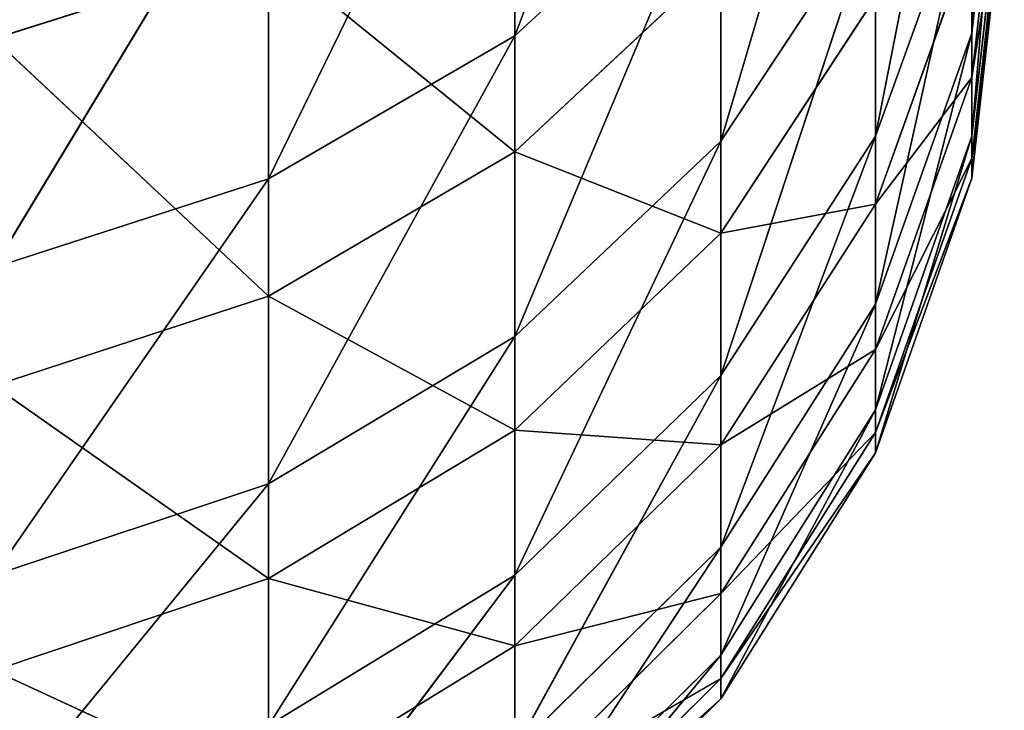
# Model space of a CAD drawing. Extents: x 659 to 1111, y 0 to 289.
# Tile 161 of 208: x 1110.651 to 1111.408, y 7.002 to 7.534. Entities that reach past the tile are written whole.
import ezdxf

# ---------------------------------------------------------------- set-up
doc = ezdxf.new("R2010")
doc.units = 0
doc.header["$LTSCALE"] = 25.4
doc.layers.get('0').update_dxf_attribs({"color": 13, "linetype": 'CONTINUOUS'})

# ---------------------------------------------------------------- blocks, each defined once
blk = doc.blocks.new('GIOTTO-LED-S-8168_STL')
at = {"color": 44}
for p, q in [((453.67709, 17.66381, 281.40689), (453.88846, 18.24886, 281.05655)), ((453.67709, 17.66381, 281.40689), (453.88846, 18.24886, 281.05655)), ((453.88846, 17.63549, 281.33856), (453.88846, 18.24886, 281.05655)), ((453.88846, 17.63549, 281.33856), (453.88846, 18.24886, 281.05655)), ((453.88846, 17.63549, 281.33856), (454.07806, 18.19502, 280.95026)), ((453.88846, 17.63549, 281.33856), (454.07806, 18.19502, 280.95026)), ((454.07806, 17.58986, 281.22852), (454.07806, 18.19502, 280.95026)), ((454.07806, 17.58986, 281.22852), (454.07806, 18.19502, 280.95026)), ((454.07806, 17.58986, 281.22852), (454.23642, 18.12347, 280.80902)), ((454.07806, 17.58986, 281.22852), (454.23642, 18.12347, 280.80902)), ((453.88846, 17.63549, 281.33856), (453.67709, 17.66381, 281.40689)), ((453.88846, 17.63549, 281.33856), (453.67709, 17.66381, 281.40689)), ((453.88846, 17.63549, 281.33856), (453.67709, 17.02557, 281.64355)), ((453.88846, 17.63549, 281.33856), (453.67709, 17.02557, 281.64355)), ((454.07806, 17.58986, 281.22852), (453.88846, 17.63549, 281.33856)), ((453.88846, 17.63549, 281.33856), (453.88846, 17.0025, 281.57327)), ((453.88846, 17.63549, 281.33856), (453.88846, 17.0025, 281.57327)), ((454.07806, 17.58986, 281.22852), (453.88846, 17.63549, 281.33856)), ((454.07806, 17.58986, 281.22852), (453.88846, 17.0025, 281.57327)), ((454.07806, 17.58986, 281.22852), (453.88846, 17.0025, 281.57327)), ((454.23642, 17.52921, 281.08224), (454.07806, 17.58986, 281.22852)), ((454.07806, 17.58986, 281.22852), (454.07806, 16.96535, 281.46008)), ((454.07806, 17.58986, 281.22852), (454.07806, 16.96535, 281.46008)), ((454.23642, 17.52921, 281.08224), (454.07806, 17.58986, 281.22852)), ((454.23642, 17.52921, 281.08224), (454.07806, 16.96535, 281.46008)), ((454.23642, 17.52921, 281.08224), (454.07806, 16.96535, 281.46008)), ((454.23642, 17.52921, 281.08224), (454.23642, 16.91596, 281.30963)), ((454.23642, 17.52921, 281.08224), (454.23642, 16.91596, 281.30963)), ((454.35556, 17.4566, 280.9071), (454.23642, 16.91596, 281.30963)), ((454.35556, 17.4566, 280.9071), (454.23642, 16.91596, 281.30963)), ((453.67709, 17.02557, 281.64355), (453.88846, 17.0025, 281.57327)), ((453.67709, 17.02557, 281.64355), (453.88846, 17.0025, 281.57327)), ((453.88846, 17.0025, 281.57327), (453.67709, 16.37123, 281.83118)), ((453.88846, 17.0025, 281.57327), (453.67709, 16.37123, 281.83118)), ((453.88846, 17.0025, 281.57327), (454.07806, 16.96535, 281.46008)), ((453.88846, 17.0025, 281.57327), (454.07806, 16.96535, 281.46008)), ((453.88846, 17.0025, 281.57327), (453.88846, 16.35355, 281.75937)), ((453.88846, 17.0025, 281.57327), (453.88846, 16.35355, 281.75937)), ((454.07806, 16.96535, 281.46008), (453.88846, 16.35355, 281.75937)), ((454.07806, 16.96535, 281.46008), (453.88846, 16.35355, 281.75937)), ((454.07806, 16.96535, 281.46008), (454.23642, 16.91596, 281.30963)), ((454.07806, 16.96535, 281.46008), (454.23642, 16.91596, 281.30963)), ((454.07806, 16.96535, 281.46008), (454.07806, 16.32508, 281.64368)), ((454.07806, 16.96535, 281.46008), (454.07806, 16.32508, 281.64368)), ((454.23642, 16.91596, 281.30963), (454.07806, 16.32508, 281.64368)), ((454.23642, 16.91596, 281.30963), (454.07806, 16.32508, 281.64368)), ((454.23642, 16.91596, 281.30963), (454.35556, 16.85683, 281.12949)), ((454.23642, 16.91596, 281.30963), (454.35556, 16.85683, 281.12949)), ((454.23642, 16.91596, 281.30963), (454.23642, 16.28724, 281.48993)), ((454.23642, 16.91596, 281.30963), (454.23642, 16.28724, 281.48993)), ((454.35556, 16.85683, 281.12949), (454.23642, 16.28724, 281.48993)), ((454.35556, 16.85683, 281.12949), (454.23642, 16.28724, 281.48993)), ((454.35556, 16.85683, 281.12949), (454.35556, 16.24193, 281.30582)), ((454.35556, 16.85683, 281.12949), (454.35556, 16.24193, 281.30582)), ((454.4295, 16.79091, 280.92868), (454.35556, 16.24193, 281.30582)), ((454.4295, 16.79091, 280.92868), (454.35556, 16.24193, 281.30582)), ((454.07806, 16.32508, 281.64368), (453.88846, 16.35355, 281.75937)), ((454.07806, 16.32508, 281.64368), (453.88846, 16.35355, 281.75937)), ((454.07806, 16.32508, 281.64368), (453.88846, 15.69236, 281.89572)), ((454.07806, 16.32508, 281.64368), (453.88846, 15.69236, 281.89572)), ((454.23642, 16.28724, 281.48993), (454.07806, 16.32508, 281.64368)), ((454.07806, 16.32508, 281.64368), (454.07806, 15.67274, 281.7782)), ((454.07806, 16.32508, 281.64368), (454.07806, 15.67274, 281.7782)), ((454.23642, 16.28724, 281.48993), (454.07806, 16.32508, 281.64368)), ((454.23642, 16.28724, 281.48993), (454.07806, 15.67274, 281.7782)), ((454.23642, 16.28724, 281.48993), (454.07806, 15.67274, 281.7782)), ((454.35556, 16.24193, 281.30582), (454.23642, 16.28724, 281.48993)), ((454.23642, 16.28724, 281.48993), (454.23642, 15.64667, 281.62201)), ((454.23642, 16.28724, 281.48993), (454.23642, 15.64667, 281.62201)), ((454.35556, 16.24193, 281.30582), (454.23642, 16.28724, 281.48993)), ((454.35556, 16.24193, 281.30582), (454.23642, 15.64667, 281.62201)), ((454.35556, 16.24193, 281.30582), (454.23642, 15.64667, 281.62201)), ((454.4295, 16.19142, 281.10056), (454.35556, 16.24193, 281.30582)), ((454.35556, 16.24193, 281.30582), (454.35556, 15.61544, 281.435)), ((454.35556, 16.24193, 281.30582), (454.35556, 15.61544, 281.435)), ((454.4295, 16.19142, 281.10056), (454.35556, 16.24193, 281.30582)), ((454.4295, 16.19142, 281.10056), (454.35556, 15.61544, 281.435)), ((454.4295, 16.19142, 281.10056), (454.35556, 15.61544, 281.435)), ((454.4295, 16.19142, 281.10056), (454.4295, 15.58063, 281.22653)), ((454.4295, 16.19142, 281.10056), (454.4295, 15.58063, 281.22653)), ((454.45459, 16.13825, 280.88449), (454.4295, 15.58063, 281.22653)), ((454.45459, 16.13825, 280.88449), (454.4295, 15.58063, 281.22653)), ((454.23642, 15.64667, 281.62201), (454.07806, 15.67274, 281.7782)), ((454.23642, 15.64667, 281.62201), (454.07806, 15.67274, 281.7782)), ((454.07806, 15.01208, 281.86288), (454.23642, 15.64667, 281.62201)), ((454.07806, 15.01208, 281.86288), (454.23642, 15.64667, 281.62201)), ((454.23642, 14.99792, 281.7052), (454.23642, 15.64667, 281.62201)), ((454.23642, 14.99792, 281.7052), (454.23642, 15.64667, 281.62201)), ((454.35556, 15.61544, 281.435), (454.23642, 15.64667, 281.62201)), ((454.35556, 15.61544, 281.435), (454.23642, 15.64667, 281.62201)), ((454.23642, 14.99792, 281.7052), (454.35556, 15.61544, 281.435)), ((454.23642, 14.99792, 281.7052), (454.35556, 15.61544, 281.435)), ((454.35556, 14.98096, 281.51636), (454.35556, 15.61544, 281.435)), ((454.35556, 14.98096, 281.51636), (454.35556, 15.61544, 281.435)), ((454.4295, 15.58063, 281.22653), (454.35556, 15.61544, 281.435)), ((454.4295, 15.58063, 281.22653), (454.35556, 15.61544, 281.435)), ((454.35556, 14.98096, 281.51636), (454.4295, 15.58063, 281.22653)), ((454.35556, 14.98096, 281.51636), (454.4295, 15.58063, 281.22653)), ((454.4295, 14.96205, 281.30582), (454.4295, 15.58063, 281.22653)), ((454.4295, 14.96205, 281.30582), (454.4295, 15.58063, 281.22653)), ((454.45459, 15.54399, 281.00705), (454.4295, 15.58063, 281.22653)), ((454.45459, 15.54399, 281.00705), (454.4295, 15.58063, 281.22653)), ((454.4295, 14.96205, 281.30582), (454.45459, 15.54399, 281.00705)), ((454.4295, 14.96205, 281.30582), (454.45459, 15.54399, 281.00705)), ((454.23642, 14.99792, 281.7052), (454.07806, 15.01208, 281.86288)), ((454.23642, 14.99792, 281.7052), (454.07806, 15.01208, 281.86288)), ((454.23642, 14.99792, 281.7052), (454.07806, 14.34691, 281.89728)), ((454.23642, 14.99792, 281.7052), (454.07806, 14.34691, 281.89728)), ((454.35556, 14.98096, 281.51636), (454.23642, 14.99792, 281.7052)), ((454.23642, 14.99792, 281.7052), (454.23642, 14.34474, 281.73895)), ((454.23642, 14.99792, 281.7052), (454.23642, 14.34474, 281.73895)), ((454.35556, 14.98096, 281.51636), (454.23642, 14.99792, 281.7052)), ((454.35556, 14.98096, 281.51636), (454.23642, 14.34474, 281.73895)), ((454.35556, 14.98096, 281.51636), (454.23642, 14.34474, 281.73895)), ((454.4295, 14.96205, 281.30582), (454.35556, 14.98096, 281.51636)), ((454.35556, 14.98096, 281.51636), (454.35556, 14.34214, 281.54938)), ((454.35556, 14.98096, 281.51636), (454.35556, 14.34214, 281.54938)), ((454.4295, 14.96205, 281.30582), (454.35556, 14.98096, 281.51636)), ((454.4295, 14.96205, 281.30582), (454.35556, 14.34214, 281.54938)), ((454.4295, 14.96205, 281.30582), (454.35556, 14.34214, 281.54938)), ((454.45459, 14.94214, 281.0842), (454.4295, 14.96205, 281.30582)), ((454.4295, 14.96205, 281.30582), (454.4295, 14.33924, 281.33801)), ((454.4295, 14.96205, 281.30582), (454.4295, 14.33924, 281.33801)), ((454.45459, 14.94214, 281.0842), (454.4295, 14.96205, 281.30582)), ((454.45459, 14.94214, 281.0842), (454.4295, 14.33924, 281.33801)), ((454.45459, 14.94214, 281.0842), (454.4295, 14.33924, 281.33801)), ((454.07806, 14.34691, 281.89728), (454.23642, 14.34474, 281.73895)), ((454.07806, 14.34691, 281.89728), (454.23642, 14.34474, 281.73895)), ((454.23642, 14.34474, 281.73895), (454.07806, 13.68104, 281.88113)), ((454.23642, 14.34474, 281.73895), (454.07806, 13.68104, 281.88113)), ((454.23642, 14.34474, 281.73895), (454.35556, 14.34214, 281.54938)), ((454.23642, 14.34474, 281.73895), (454.35556, 14.34214, 281.54938)), ((454.23642, 14.34474, 281.73895), (454.23642, 13.69087, 281.72311)), ((454.23642, 14.34474, 281.73895), (454.23642, 13.69087, 281.72311)), ((454.35556, 14.34214, 281.54938), (454.23642, 13.69087, 281.72311)), ((454.35556, 14.34214, 281.54938), (454.23642, 13.69087, 281.72311)), ((454.35556, 14.34214, 281.54938), (454.4295, 14.33924, 281.33801)), ((454.35556, 14.34214, 281.54938), (454.4295, 14.33924, 281.33801)), ((454.35556, 14.34214, 281.54938), (454.35556, 13.70265, 281.53387)), ((454.35556, 14.34214, 281.54938), (454.35556, 13.70265, 281.53387)), ((454.4295, 14.33924, 281.33801), (454.35556, 13.70265, 281.53387)), ((454.4295, 14.33924, 281.33801), (454.35556, 13.70265, 281.53387)), ((454.4295, 14.33924, 281.33801), (454.45459, 14.33619, 281.11551)), ((454.4295, 14.33924, 281.33801), (454.45459, 14.33619, 281.11551)), ((454.4295, 14.33924, 281.33801), (454.4295, 13.71578, 281.32291)), ((454.4295, 14.33924, 281.33801), (454.4295, 13.71578, 281.32291)), ((454.45459, 14.33619, 281.11551), (454.4295, 13.71578, 281.32291)), ((454.45459, 14.33619, 281.11551), (454.4295, 13.71578, 281.32291)), ((454.4295, 13.09525, 281.26062), (454.45459, 13.7296, 281.10083)), ((454.45459, 13.7296, 281.10083), (454.4295, 13.71578, 281.32291)), ((454.4295, 13.09525, 281.26062), (454.45459, 13.7296, 281.10083)), ((454.45459, 13.7296, 281.10083), (454.4295, 13.71578, 281.32291)), ((454.35556, 13.06617, 281.46997), (454.4295, 13.71578, 281.32291)), ((454.4295, 13.71578, 281.32291), (454.35556, 13.70265, 281.53387)), ((454.35556, 13.06617, 281.46997), (454.4295, 13.71578, 281.32291)), ((454.4295, 13.71578, 281.32291), (454.35556, 13.70265, 281.53387)), ((454.4295, 13.09525, 281.26062), (454.4295, 13.71578, 281.32291)), ((454.4295, 13.09525, 281.26062), (454.4295, 13.71578, 281.32291)), ((454.23642, 13.04009, 281.65778), (454.35556, 13.70265, 281.53387)), ((454.35556, 13.70265, 281.53387), (454.23642, 13.69087, 281.72311)), ((454.23642, 13.04009, 281.65778), (454.35556, 13.70265, 281.53387)), ((454.35556, 13.70265, 281.53387), (454.23642, 13.69087, 281.72311)), ((454.35556, 13.06617, 281.46997), (454.35556, 13.70265, 281.53387)), ((454.35556, 13.06617, 281.46997), (454.35556, 13.70265, 281.53387)), ((454.07806, 13.0183, 281.81461), (454.23642, 13.69087, 281.72311)), ((454.23642, 13.69087, 281.72311), (454.07806, 13.68104, 281.88113)), ((454.07806, 13.0183, 281.81461), (454.23642, 13.69087, 281.72311)), ((454.23642, 13.69087, 281.72311), (454.07806, 13.68104, 281.88113)), ((454.23642, 13.04009, 281.65778), (454.23642, 13.69087, 281.72311)), ((454.23642, 13.04009, 281.65778), (454.23642, 13.69087, 281.72311)), ((454.45459, 13.12587, 281.04019), (454.4295, 13.09525, 281.26062)), ((454.45459, 13.12587, 281.04019), (454.4295, 13.09525, 281.26062)), ((454.4295, 13.09525, 281.26062), (454.35556, 12.43637, 281.358)), ((454.4295, 13.09525, 281.26062), (454.35556, 12.43637, 281.358)), ((454.4295, 13.09525, 281.26062), (454.35556, 13.06617, 281.46997)), ((454.4295, 13.09525, 281.26062), (454.35556, 13.06617, 281.46997)), ((454.4295, 13.09525, 281.26062), (454.4295, 12.48124, 281.15143)), ((454.4295, 13.09525, 281.26062), (454.4295, 12.48124, 281.15143)), ((454.35556, 13.06617, 281.46997), (454.23642, 12.39613, 281.54327)), ((454.35556, 13.06617, 281.46997), (454.23642, 12.39613, 281.54327)), ((454.35556, 13.06617, 281.46997), (454.23642, 13.04009, 281.65778)), ((454.35556, 13.06617, 281.46997), (454.23642, 13.04009, 281.65778)), ((454.35556, 13.06617, 281.46997), (454.35556, 12.43637, 281.358)), ((454.35556, 13.06617, 281.46997), (454.35556, 12.43637, 281.358)), ((454.23642, 13.04009, 281.65778), (454.07806, 12.36252, 281.698)), ((454.23642, 13.04009, 281.65778), (454.07806, 12.36252, 281.698)), ((454.23642, 13.04009, 281.65778), (454.07806, 13.0183, 281.81461)), ((454.23642, 13.04009, 281.65778), (454.07806, 13.0183, 281.81461)), ((454.23642, 13.04009, 281.65778), (454.23642, 12.39613, 281.54327)), ((454.23642, 13.04009, 281.65778), (454.23642, 12.39613, 281.54327)), ((454.07806, 13.0183, 281.81461), (454.07806, 12.36252, 281.698)), ((454.07806, 13.0183, 281.81461), (454.07806, 12.36252, 281.698)), ((454.35556, 12.43637, 281.358), (454.4295, 12.48124, 281.15143)), ((454.35556, 12.43637, 281.358), (454.4295, 12.48124, 281.15143)), ((454.23642, 12.39613, 281.54327), (454.35556, 12.43637, 281.358)), ((454.35556, 12.43637, 281.358), (454.23642, 11.7627, 281.38031)), ((454.35556, 12.43637, 281.358), (454.23642, 11.7627, 281.38031)), ((454.23642, 12.39613, 281.54327), (454.35556, 12.43637, 281.358)), ((454.35556, 12.43637, 281.358), (454.35556, 11.81687, 281.19861)), ((454.35556, 12.43637, 281.358), (454.35556, 11.81687, 281.19861)), ((454.07806, 12.36252, 281.698), (454.23642, 12.39613, 281.54327)), ((454.23642, 12.39613, 281.54327), (454.07806, 11.71746, 281.53204)), ((454.23642, 12.39613, 281.54327), (454.07806, 11.71746, 281.53204)), ((454.07806, 12.36252, 281.698), (454.23642, 12.39613, 281.54327)), ((454.23642, 12.39613, 281.54327), (454.23642, 11.7627, 281.38031)), ((454.23642, 12.39613, 281.54327), (454.23642, 11.7627, 281.38031)), ((453.88846, 12.33723, 281.81442), (454.07806, 12.36252, 281.698)), ((454.07806, 12.36252, 281.698), (453.88846, 11.68342, 281.64621)), ((454.07806, 12.36252, 281.698), (453.88846, 11.68342, 281.64621)), ((453.88846, 12.33723, 281.81442), (454.07806, 12.36252, 281.698)), ((454.07806, 12.36252, 281.698), (454.07806, 11.71746, 281.53204)), ((454.07806, 12.36252, 281.698), (454.07806, 11.71746, 281.53204)), ((453.88846, 12.33723, 281.81442), (453.67709, 11.66229, 281.7171)), ((453.88846, 12.33723, 281.81442), (453.67709, 11.66229, 281.7171)), ((453.88846, 12.33723, 281.81442), (453.88846, 11.68342, 281.64621)), ((453.88846, 12.33723, 281.81442), (453.88846, 11.68342, 281.64621)), ((454.35556, 11.81687, 281.19861), (454.23642, 11.7627, 281.38031)), ((454.35556, 11.81687, 281.19861), (454.23642, 11.7627, 281.38031)), ((454.23642, 11.7627, 281.38031), (454.07806, 11.08683, 281.31769)), ((454.23642, 11.7627, 281.38031), (454.07806, 11.08683, 281.31769)), ((454.23642, 11.7627, 281.38031), (454.07806, 11.71746, 281.53204)), ((454.23642, 11.7627, 281.38031), (454.07806, 11.71746, 281.53204)), ((454.23642, 11.7627, 281.38031), (454.23642, 11.14345, 281.1698)), ((454.23642, 11.7627, 281.38031), (454.23642, 11.14345, 281.1698)), ((454.07806, 11.71746, 281.53204), (453.88846, 11.04424, 281.42896)), ((454.07806, 11.71746, 281.53204), (453.88846, 11.04424, 281.42896)), ((454.07806, 11.71746, 281.53204), (453.88846, 11.68342, 281.64621)), ((454.07806, 11.71746, 281.53204), (453.88846, 11.68342, 281.64621)), ((454.07806, 11.71746, 281.53204), (454.07806, 11.08683, 281.31769)), ((454.07806, 11.71746, 281.53204), (454.07806, 11.08683, 281.31769)), ((453.88846, 11.68342, 281.64621), (453.67709, 11.0178, 281.49802)), ((453.88846, 11.68342, 281.64621), (453.67709, 11.0178, 281.49802)), ((453.88846, 11.68342, 281.64621), (453.67709, 11.66229, 281.7171)), ((453.88846, 11.68342, 281.64621), (453.67709, 11.66229, 281.7171)), ((453.88846, 11.68342, 281.64621), (453.88846, 11.04424, 281.42896)), ((453.88846, 11.68342, 281.64621), (453.88846, 11.04424, 281.42896)), ((454.23642, 11.14345, 281.1698), (454.07806, 11.08683, 281.31769)), ((454.23642, 11.14345, 281.1698), (454.07806, 11.08683, 281.31769)), ((453.88846, 10.42337, 281.16385), (454.07806, 11.08683, 281.31769)), ((454.07806, 11.08683, 281.31769), (453.88846, 11.04424, 281.42896)), ((453.88846, 10.42337, 281.16385), (454.07806, 11.08683, 281.31769)), ((454.07806, 11.08683, 281.31769), (453.88846, 11.04424, 281.42896)), ((454.07806, 10.47427, 281.05612), (454.07806, 11.08683, 281.31769)), ((454.07806, 10.47427, 281.05612), (454.07806, 11.08683, 281.31769)), ((453.67709, 10.39177, 281.23071), (453.88846, 11.04424, 281.42896)), ((453.88846, 11.04424, 281.42896), (453.67709, 11.0178, 281.49802)), ((453.67709, 10.39177, 281.23071), (453.88846, 11.04424, 281.42896)), ((453.88846, 11.04424, 281.42896), (453.67709, 11.0178, 281.49802)), ((453.88846, 10.42337, 281.16385), (453.88846, 11.04424, 281.42896)), ((453.88846, 10.42337, 281.16385), (453.88846, 11.04424, 281.42896)), ((453.88846, 10.42337, 281.16385), (453.67709, 10.39177, 281.23071)), ((453.88846, 10.42337, 281.16385), (453.67709, 10.39177, 281.23071))]:
    blk.add_line(p, q, dxfattribs=at)
mesh = blk.add_polyface(dxfattribs=at)
corners = [(453.88846, 18.24886, 281.05655), (453.67709, 18.28228, 281.12253), (453.67709, 17.66381, 281.40689)]
mesh.append_faces([[corners[k] for k in face] for face in [(0, 1, 2)]], dxfattribs={"color": 44})
mesh = blk.add_polyface(dxfattribs=at)
corners = [(453.88846, 18.24886, 281.05655), (453.67709, 17.66381, 281.40689), (453.88846, 17.63549, 281.33856)]
mesh.append_faces([[corners[k] for k in face] for face in [(0, 1, 2)]], dxfattribs={"color": 44})
mesh = blk.add_polyface(dxfattribs=at)
corners = [(454.07806, 18.19502, 280.95026), (453.88846, 18.24886, 281.05655), (453.88846, 17.63549, 281.33856)]
mesh.append_faces([[corners[k] for k in face] for face in [(0, 1, 2)]], dxfattribs={"color": 44})
mesh = blk.add_polyface(dxfattribs=at)
corners = [(454.07806, 18.19502, 280.95026), (453.88846, 17.63549, 281.33856), (454.07806, 17.58986, 281.22852)]
mesh.append_faces([[corners[k] for k in face] for face in [(0, 1, 2)]], dxfattribs={"color": 44})
mesh = blk.add_polyface(dxfattribs=at)
corners = [(454.07806, 18.19502, 280.95026), (454.07806, 17.58986, 281.22852), (454.23642, 18.12347, 280.80902)]
mesh.append_faces([[corners[k] for k in face] for face in [(0, 1, 2)]], dxfattribs={"color": 44})
mesh = blk.add_polyface(dxfattribs=at)
corners = [(454.23642, 18.12347, 280.80902), (454.07806, 17.58986, 281.22852), (454.23642, 17.52921, 281.08224)]
mesh.append_faces([[corners[k] for k in face] for face in [(0, 1, 2)]], dxfattribs={"color": 44})
mesh = blk.add_polyface(dxfattribs=at)
corners = [(453.88846, 17.63549, 281.33856), (453.67709, 17.66381, 281.40689), (453.67709, 17.02557, 281.64355)]
mesh.append_faces([[corners[k] for k in face] for face in [(0, 1, 2)]], dxfattribs={"color": 44})
mesh = blk.add_polyface(dxfattribs=at)
corners = [(453.88846, 17.63549, 281.33856), (453.67709, 17.02557, 281.64355), (453.88846, 17.0025, 281.57327)]
mesh.append_faces([[corners[k] for k in face] for face in [(0, 1, 2)]], dxfattribs={"color": 44})
mesh = blk.add_polyface(dxfattribs=at)
corners = [(454.07806, 17.58986, 281.22852), (453.88846, 17.63549, 281.33856), (453.88846, 17.0025, 281.57327)]
mesh.append_faces([[corners[k] for k in face] for face in [(0, 1, 2)]], dxfattribs={"color": 44})
mesh = blk.add_polyface(dxfattribs=at)
corners = [(454.07806, 17.58986, 281.22852), (453.88846, 17.0025, 281.57327), (454.07806, 16.96535, 281.46008)]
mesh.append_faces([[corners[k] for k in face] for face in [(0, 1, 2)]], dxfattribs={"color": 44})
mesh = blk.add_polyface(dxfattribs=at)
corners = [(454.07806, 17.58986, 281.22852), (454.07806, 16.96535, 281.46008), (454.23642, 17.52921, 281.08224)]
mesh.append_faces([[corners[k] for k in face] for face in [(0, 1, 2)]], dxfattribs={"color": 44})
mesh = blk.add_polyface(dxfattribs=at)
corners = [(454.23642, 17.52921, 281.08224), (454.07806, 16.96535, 281.46008), (454.23642, 16.91596, 281.30963)]
mesh.append_faces([[corners[k] for k in face] for face in [(0, 1, 2)]], dxfattribs={"color": 44})
mesh = blk.add_polyface(dxfattribs=at)
corners = [(454.23642, 17.52921, 281.08224), (454.23642, 16.91596, 281.30963), (454.35556, 17.4566, 280.9071)]
mesh.append_faces([[corners[k] for k in face] for face in [(0, 1, 2)]], dxfattribs={"color": 44})
mesh = blk.add_polyface(dxfattribs=at)
corners = [(454.35556, 17.4566, 280.9071), (454.23642, 16.91596, 281.30963), (454.35556, 16.85683, 281.12949)]
mesh.append_faces([[corners[k] for k in face] for face in [(0, 1, 2)]], dxfattribs={"color": 44})
mesh = blk.add_polyface(dxfattribs=at)
corners = [(453.88846, 17.0025, 281.57327), (453.67709, 17.02557, 281.64355), (453.67709, 16.37123, 281.83118)]
mesh.append_faces([[corners[k] for k in face] for face in [(0, 1, 2)]], dxfattribs={"color": 44})
mesh = blk.add_polyface(dxfattribs=at)
corners = [(453.88846, 17.0025, 281.57327), (453.67709, 16.37123, 281.83118), (453.88846, 16.35355, 281.75937)]
mesh.append_faces([[corners[k] for k in face] for face in [(0, 1, 2)]], dxfattribs={"color": 44})
mesh = blk.add_polyface(dxfattribs=at)
corners = [(454.07806, 16.96535, 281.46008), (453.88846, 17.0025, 281.57327), (453.88846, 16.35355, 281.75937)]
mesh.append_faces([[corners[k] for k in face] for face in [(0, 1, 2)]], dxfattribs={"color": 44})
mesh = blk.add_polyface(dxfattribs=at)
corners = [(454.07806, 16.96535, 281.46008), (453.88846, 16.35355, 281.75937), (454.07806, 16.32508, 281.64368)]
mesh.append_faces([[corners[k] for k in face] for face in [(0, 1, 2)]], dxfattribs={"color": 44})
mesh = blk.add_polyface(dxfattribs=at)
corners = [(454.07806, 16.96535, 281.46008), (454.07806, 16.32508, 281.64368), (454.23642, 16.91596, 281.30963)]
mesh.append_faces([[corners[k] for k in face] for face in [(0, 1, 2)]], dxfattribs={"color": 44})
mesh = blk.add_polyface(dxfattribs=at)
corners = [(454.23642, 16.91596, 281.30963), (454.07806, 16.32508, 281.64368), (454.23642, 16.28724, 281.48993)]
mesh.append_faces([[corners[k] for k in face] for face in [(0, 1, 2)]], dxfattribs={"color": 44})
mesh = blk.add_polyface(dxfattribs=at)
corners = [(454.23642, 16.91596, 281.30963), (454.23642, 16.28724, 281.48993), (454.35556, 16.85683, 281.12949)]
mesh.append_faces([[corners[k] for k in face] for face in [(0, 1, 2)]], dxfattribs={"color": 44})
mesh = blk.add_polyface(dxfattribs=at)
corners = [(454.35556, 16.85683, 281.12949), (454.23642, 16.28724, 281.48993), (454.35556, 16.24193, 281.30582)]
mesh.append_faces([[corners[k] for k in face] for face in [(0, 1, 2)]], dxfattribs={"color": 44})
mesh = blk.add_polyface(dxfattribs=at)
corners = [(454.35556, 16.85683, 281.12949), (454.35556, 16.24193, 281.30582), (454.4295, 16.79091, 280.92868)]
mesh.append_faces([[corners[k] for k in face] for face in [(0, 1, 2)]], dxfattribs={"color": 44})
mesh = blk.add_polyface(dxfattribs=at)
corners = [(454.4295, 16.79091, 280.92868), (454.35556, 16.24193, 281.30582), (454.4295, 16.19142, 281.10056)]
mesh.append_faces([[corners[k] for k in face] for face in [(0, 1, 2)]], dxfattribs={"color": 44})
mesh = blk.add_polyface(dxfattribs=at)
corners = [(454.07806, 16.32508, 281.64368), (453.88846, 16.35355, 281.75937), (453.88846, 15.69236, 281.89572)]
mesh.append_faces([[corners[k] for k in face] for face in [(0, 1, 2)]], dxfattribs={"color": 44})
mesh = blk.add_polyface(dxfattribs=at)
corners = [(454.07806, 16.32508, 281.64368), (453.88846, 15.69236, 281.89572), (454.07806, 15.67274, 281.7782)]
mesh.append_faces([[corners[k] for k in face] for face in [(0, 1, 2)]], dxfattribs={"color": 44})
mesh = blk.add_polyface(dxfattribs=at)
corners = [(454.07806, 16.32508, 281.64368), (454.07806, 15.67274, 281.7782), (454.23642, 16.28724, 281.48993)]
mesh.append_faces([[corners[k] for k in face] for face in [(0, 1, 2)]], dxfattribs={"color": 44})
mesh = blk.add_polyface(dxfattribs=at)
corners = [(454.23642, 16.28724, 281.48993), (454.07806, 15.67274, 281.7782), (454.23642, 15.64667, 281.62201)]
mesh.append_faces([[corners[k] for k in face] for face in [(0, 1, 2)]], dxfattribs={"color": 44})
mesh = blk.add_polyface(dxfattribs=at)
corners = [(454.23642, 16.28724, 281.48993), (454.23642, 15.64667, 281.62201), (454.35556, 16.24193, 281.30582)]
mesh.append_faces([[corners[k] for k in face] for face in [(0, 1, 2)]], dxfattribs={"color": 44})
mesh = blk.add_polyface(dxfattribs=at)
corners = [(454.35556, 16.24193, 281.30582), (454.23642, 15.64667, 281.62201), (454.35556, 15.61544, 281.435)]
mesh.append_faces([[corners[k] for k in face] for face in [(0, 1, 2)]], dxfattribs={"color": 44})
mesh = blk.add_polyface(dxfattribs=at)
corners = [(454.35556, 16.24193, 281.30582), (454.35556, 15.61544, 281.435), (454.4295, 16.19142, 281.10056)]
mesh.append_faces([[corners[k] for k in face] for face in [(0, 1, 2)]], dxfattribs={"color": 44})
mesh = blk.add_polyface(dxfattribs=at)
corners = [(454.4295, 16.19142, 281.10056), (454.35556, 15.61544, 281.435), (454.4295, 15.58063, 281.22653)]
mesh.append_faces([[corners[k] for k in face] for face in [(0, 1, 2)]], dxfattribs={"color": 44})
mesh = blk.add_polyface(dxfattribs=at)
corners = [(454.4295, 16.19142, 281.10056), (454.4295, 15.58063, 281.22653), (454.45459, 16.13825, 280.88449)]
mesh.append_faces([[corners[k] for k in face] for face in [(0, 1, 2)]], dxfattribs={"color": 44})
mesh = blk.add_polyface(dxfattribs=at)
corners = [(454.45459, 16.13825, 280.88449), (454.4295, 15.58063, 281.22653), (454.45459, 15.54399, 281.00705)]
mesh.append_faces([[corners[k] for k in face] for face in [(0, 1, 2)]], dxfattribs={"color": 44})
mesh = blk.add_polyface(dxfattribs=at)
corners = [(454.07806, 15.67274, 281.7782), (454.07806, 15.01208, 281.86288), (454.23642, 15.64667, 281.62201)]
mesh.append_faces([[corners[k] for k in face] for face in [(0, 1, 2)]], dxfattribs={"color": 44})
mesh = blk.add_polyface(dxfattribs=at)
corners = [(454.23642, 15.64667, 281.62201), (454.07806, 15.01208, 281.86288), (454.23642, 14.99792, 281.7052)]
mesh.append_faces([[corners[k] for k in face] for face in [(0, 1, 2)]], dxfattribs={"color": 44})
mesh = blk.add_polyface(dxfattribs=at)
corners = [(454.23642, 15.64667, 281.62201), (454.23642, 14.99792, 281.7052), (454.35556, 15.61544, 281.435)]
mesh.append_faces([[corners[k] for k in face] for face in [(0, 1, 2)]], dxfattribs={"color": 44})
mesh = blk.add_polyface(dxfattribs=at)
corners = [(454.35556, 15.61544, 281.435), (454.23642, 14.99792, 281.7052), (454.35556, 14.98096, 281.51636)]
mesh.append_faces([[corners[k] for k in face] for face in [(0, 1, 2)]], dxfattribs={"color": 44})
mesh = blk.add_polyface(dxfattribs=at)
corners = [(454.35556, 15.61544, 281.435), (454.35556, 14.98096, 281.51636), (454.4295, 15.58063, 281.22653)]
mesh.append_faces([[corners[k] for k in face] for face in [(0, 1, 2)]], dxfattribs={"color": 44})
mesh = blk.add_polyface(dxfattribs=at)
corners = [(454.4295, 15.58063, 281.22653), (454.35556, 14.98096, 281.51636), (454.4295, 14.96205, 281.30582)]
mesh.append_faces([[corners[k] for k in face] for face in [(0, 1, 2)]], dxfattribs={"color": 44})
mesh = blk.add_polyface(dxfattribs=at)
corners = [(454.4295, 15.58063, 281.22653), (454.4295, 14.96205, 281.30582), (454.45459, 15.54399, 281.00705)]
mesh.append_faces([[corners[k] for k in face] for face in [(0, 1, 2)]], dxfattribs={"color": 44})
mesh = blk.add_polyface(dxfattribs=at)
corners = [(454.45459, 15.54399, 281.00705), (454.4295, 14.96205, 281.30582), (454.45459, 14.94214, 281.0842)]
mesh.append_faces([[corners[k] for k in face] for face in [(0, 1, 2)]], dxfattribs={"color": 44})
mesh = blk.add_polyface(dxfattribs=at)
corners = [(454.07806, 15.01208, 281.86288), (454.07806, 14.34691, 281.89728), (454.23642, 14.99792, 281.7052)]
mesh.append_faces([[corners[k] for k in face] for face in [(0, 1, 2)]], dxfattribs={"color": 44})
mesh = blk.add_polyface(dxfattribs=at)
corners = [(454.23642, 14.99792, 281.7052), (454.07806, 14.34691, 281.89728), (454.23642, 14.34474, 281.73895)]
mesh.append_faces([[corners[k] for k in face] for face in [(0, 1, 2)]], dxfattribs={"color": 44})
mesh = blk.add_polyface(dxfattribs=at)
corners = [(454.23642, 14.99792, 281.7052), (454.23642, 14.34474, 281.73895), (454.35556, 14.98096, 281.51636)]
mesh.append_faces([[corners[k] for k in face] for face in [(0, 1, 2)]], dxfattribs={"color": 44})
mesh = blk.add_polyface(dxfattribs=at)
corners = [(454.35556, 14.98096, 281.51636), (454.23642, 14.34474, 281.73895), (454.35556, 14.34214, 281.54938)]
mesh.append_faces([[corners[k] for k in face] for face in [(0, 1, 2)]], dxfattribs={"color": 44})
mesh = blk.add_polyface(dxfattribs=at)
corners = [(454.35556, 14.98096, 281.51636), (454.35556, 14.34214, 281.54938), (454.4295, 14.96205, 281.30582)]
mesh.append_faces([[corners[k] for k in face] for face in [(0, 1, 2)]], dxfattribs={"color": 44})
mesh = blk.add_polyface(dxfattribs=at)
corners = [(454.4295, 14.96205, 281.30582), (454.35556, 14.34214, 281.54938), (454.4295, 14.33924, 281.33801)]
mesh.append_faces([[corners[k] for k in face] for face in [(0, 1, 2)]], dxfattribs={"color": 44})
mesh = blk.add_polyface(dxfattribs=at)
corners = [(454.4295, 14.96205, 281.30582), (454.4295, 14.33924, 281.33801), (454.45459, 14.94214, 281.0842)]
mesh.append_faces([[corners[k] for k in face] for face in [(0, 1, 2)]], dxfattribs={"color": 44})
mesh = blk.add_polyface(dxfattribs=at)
corners = [(454.45459, 14.94214, 281.0842), (454.4295, 14.33924, 281.33801), (454.45459, 14.33619, 281.11551)]
mesh.append_faces([[corners[k] for k in face] for face in [(0, 1, 2)]], dxfattribs={"color": 44})
mesh = blk.add_polyface(dxfattribs=at)
corners = [(454.23642, 14.34474, 281.73895), (454.07806, 14.34691, 281.89728), (454.07806, 13.68104, 281.88113)]
mesh.append_faces([[corners[k] for k in face] for face in [(0, 1, 2)]], dxfattribs={"color": 44})
mesh = blk.add_polyface(dxfattribs=at)
corners = [(454.23642, 14.34474, 281.73895), (454.07806, 13.68104, 281.88113), (454.23642, 13.69087, 281.72311)]
mesh.append_faces([[corners[k] for k in face] for face in [(0, 1, 2)]], dxfattribs={"color": 44})
mesh = blk.add_polyface(dxfattribs=at)
corners = [(454.23642, 14.34474, 281.73895), (454.23642, 13.69087, 281.72311), (454.35556, 14.34214, 281.54938)]
mesh.append_faces([[corners[k] for k in face] for face in [(0, 1, 2)]], dxfattribs={"color": 44})
mesh = blk.add_polyface(dxfattribs=at)
corners = [(454.35556, 14.34214, 281.54938), (454.23642, 13.69087, 281.72311), (454.35556, 13.70265, 281.53387)]
mesh.append_faces([[corners[k] for k in face] for face in [(0, 1, 2)]], dxfattribs={"color": 44})
mesh = blk.add_polyface(dxfattribs=at)
corners = [(454.35556, 14.34214, 281.54938), (454.35556, 13.70265, 281.53387), (454.4295, 14.33924, 281.33801)]
mesh.append_faces([[corners[k] for k in face] for face in [(0, 1, 2)]], dxfattribs={"color": 44})
mesh = blk.add_polyface(dxfattribs=at)
corners = [(454.4295, 14.33924, 281.33801), (454.35556, 13.70265, 281.53387), (454.4295, 13.71578, 281.32291)]
mesh.append_faces([[corners[k] for k in face] for face in [(0, 1, 2)]], dxfattribs={"color": 44})
mesh = blk.add_polyface(dxfattribs=at)
corners = [(454.4295, 14.33924, 281.33801), (454.4295, 13.71578, 281.32291), (454.45459, 14.33619, 281.11551)]
mesh.append_faces([[corners[k] for k in face] for face in [(0, 1, 2)]], dxfattribs={"color": 44})
mesh = blk.add_polyface(dxfattribs=at)
corners = [(454.45459, 14.33619, 281.11551), (454.4295, 13.71578, 281.32291), (454.45459, 13.7296, 281.10083)]
mesh.append_faces([[corners[k] for k in face] for face in [(0, 1, 2)]], dxfattribs={"color": 44})
mesh = blk.add_polyface(dxfattribs=at)
corners = [(454.45459, 13.7296, 281.10083), (454.4295, 13.71578, 281.32291), (454.4295, 13.09525, 281.26062)]
mesh.append_faces([[corners[k] for k in face] for face in [(0, 1, 2)]], dxfattribs={"color": 44})
mesh = blk.add_polyface(dxfattribs=at)
corners = [(454.45459, 13.7296, 281.10083), (454.4295, 13.09525, 281.26062), (454.45459, 13.12587, 281.04019)]
mesh.append_faces([[corners[k] for k in face] for face in [(0, 1, 2)]], dxfattribs={"color": 44})
mesh = blk.add_polyface(dxfattribs=at)
corners = [(454.4295, 13.71578, 281.32291), (454.35556, 13.70265, 281.53387), (454.35556, 13.06617, 281.46997)]
mesh.append_faces([[corners[k] for k in face] for face in [(0, 1, 2)]], dxfattribs={"color": 44})
mesh = blk.add_polyface(dxfattribs=at)
corners = [(454.4295, 13.71578, 281.32291), (454.35556, 13.06617, 281.46997), (454.4295, 13.09525, 281.26062)]
mesh.append_faces([[corners[k] for k in face] for face in [(0, 1, 2)]], dxfattribs={"color": 44})
mesh = blk.add_polyface(dxfattribs=at)
corners = [(454.35556, 13.70265, 281.53387), (454.23642, 13.69087, 281.72311), (454.23642, 13.04009, 281.65778)]
mesh.append_faces([[corners[k] for k in face] for face in [(0, 1, 2)]], dxfattribs={"color": 44})
mesh = blk.add_polyface(dxfattribs=at)
corners = [(454.35556, 13.70265, 281.53387), (454.23642, 13.04009, 281.65778), (454.35556, 13.06617, 281.46997)]
mesh.append_faces([[corners[k] for k in face] for face in [(0, 1, 2)]], dxfattribs={"color": 44})
mesh = blk.add_polyface(dxfattribs=at)
corners = [(454.23642, 13.69087, 281.72311), (454.07806, 13.68104, 281.88113), (454.07806, 13.0183, 281.81461)]
mesh.append_faces([[corners[k] for k in face] for face in [(0, 1, 2)]], dxfattribs={"color": 44})
mesh = blk.add_polyface(dxfattribs=at)
corners = [(454.23642, 13.69087, 281.72311), (454.07806, 13.0183, 281.81461), (454.23642, 13.04009, 281.65778)]
mesh.append_faces([[corners[k] for k in face] for face in [(0, 1, 2)]], dxfattribs={"color": 44})
mesh = blk.add_polyface(dxfattribs=at)
corners = [(454.45459, 13.12587, 281.04019), (454.4295, 13.09525, 281.26062), (454.4295, 12.48124, 281.15143)]
mesh.append_faces([[corners[k] for k in face] for face in [(0, 1, 2)]], dxfattribs={"color": 44})
mesh = blk.add_polyface(dxfattribs=at)
corners = [(454.4295, 13.09525, 281.26062), (454.35556, 12.43637, 281.358), (454.4295, 12.48124, 281.15143)]
mesh.append_faces([[corners[k] for k in face] for face in [(0, 1, 2)]], dxfattribs={"color": 44})
mesh = blk.add_polyface(dxfattribs=at)
corners = [(454.4295, 13.09525, 281.26062), (454.35556, 13.06617, 281.46997), (454.35556, 12.43637, 281.358)]
mesh.append_faces([[corners[k] for k in face] for face in [(0, 1, 2)]], dxfattribs={"color": 44})
mesh = blk.add_polyface(dxfattribs=at)
corners = [(454.35556, 13.06617, 281.46997), (454.23642, 12.39613, 281.54327), (454.35556, 12.43637, 281.358)]
mesh.append_faces([[corners[k] for k in face] for face in [(0, 1, 2)]], dxfattribs={"color": 44})
mesh = blk.add_polyface(dxfattribs=at)
corners = [(454.35556, 13.06617, 281.46997), (454.23642, 13.04009, 281.65778), (454.23642, 12.39613, 281.54327)]
mesh.append_faces([[corners[k] for k in face] for face in [(0, 1, 2)]], dxfattribs={"color": 44})
mesh = blk.add_polyface(dxfattribs=at)
corners = [(454.23642, 13.04009, 281.65778), (454.07806, 12.36252, 281.698), (454.23642, 12.39613, 281.54327)]
mesh.append_faces([[corners[k] for k in face] for face in [(0, 1, 2)]], dxfattribs={"color": 44})
mesh = blk.add_polyface(dxfattribs=at)
corners = [(454.23642, 13.04009, 281.65778), (454.07806, 13.0183, 281.81461), (454.07806, 12.36252, 281.698)]
mesh.append_faces([[corners[k] for k in face] for face in [(0, 1, 2)]], dxfattribs={"color": 44})
mesh = blk.add_polyface(dxfattribs=at)
corners = [(454.07806, 13.0183, 281.81461), (453.88846, 12.33723, 281.81442), (454.07806, 12.36252, 281.698)]
mesh.append_faces([[corners[k] for k in face] for face in [(0, 1, 2)]], dxfattribs={"color": 44})
mesh = blk.add_polyface(dxfattribs=at)
corners = [(454.4295, 12.48124, 281.15143), (454.35556, 12.43637, 281.358), (454.35556, 11.81687, 281.19861)]
mesh.append_faces([[corners[k] for k in face] for face in [(0, 1, 2)]], dxfattribs={"color": 44})
mesh = blk.add_polyface(dxfattribs=at)
corners = [(454.35556, 12.43637, 281.358), (454.23642, 11.7627, 281.38031), (454.35556, 11.81687, 281.19861)]
mesh.append_faces([[corners[k] for k in face] for face in [(0, 1, 2)]], dxfattribs={"color": 44})
mesh = blk.add_polyface(dxfattribs=at)
corners = [(454.35556, 12.43637, 281.358), (454.23642, 12.39613, 281.54327), (454.23642, 11.7627, 281.38031)]
mesh.append_faces([[corners[k] for k in face] for face in [(0, 1, 2)]], dxfattribs={"color": 44})
mesh = blk.add_polyface(dxfattribs=at)
corners = [(454.23642, 12.39613, 281.54327), (454.07806, 11.71746, 281.53204), (454.23642, 11.7627, 281.38031)]
mesh.append_faces([[corners[k] for k in face] for face in [(0, 1, 2)]], dxfattribs={"color": 44})
mesh = blk.add_polyface(dxfattribs=at)
corners = [(454.23642, 12.39613, 281.54327), (454.07806, 12.36252, 281.698), (454.07806, 11.71746, 281.53204)]
mesh.append_faces([[corners[k] for k in face] for face in [(0, 1, 2)]], dxfattribs={"color": 44})
mesh = blk.add_polyface(dxfattribs=at)
corners = [(454.07806, 12.36252, 281.698), (453.88846, 11.68342, 281.64621), (454.07806, 11.71746, 281.53204)]
mesh.append_faces([[corners[k] for k in face] for face in [(0, 1, 2)]], dxfattribs={"color": 44})
mesh = blk.add_polyface(dxfattribs=at)
corners = [(454.07806, 12.36252, 281.698), (453.88846, 12.33723, 281.81442), (453.88846, 11.68342, 281.64621)]
mesh.append_faces([[corners[k] for k in face] for face in [(0, 1, 2)]], dxfattribs={"color": 44})
mesh = blk.add_polyface(dxfattribs=at)
corners = [(453.88846, 12.33723, 281.81442), (453.67709, 11.66229, 281.7171), (453.88846, 11.68342, 281.64621)]
mesh.append_faces([[corners[k] for k in face] for face in [(0, 1, 2)]], dxfattribs={"color": 44})
mesh = blk.add_polyface(dxfattribs=at)
corners = [(453.88846, 12.33723, 281.81442), (453.67709, 12.32154, 281.88672), (453.67709, 11.66229, 281.7171)]
mesh.append_faces([[corners[k] for k in face] for face in [(0, 1, 2)]], dxfattribs={"color": 44})
mesh = blk.add_polyface(dxfattribs=at)
corners = [(454.35556, 11.81687, 281.19861), (454.23642, 11.7627, 281.38031), (454.23642, 11.14345, 281.1698)]
mesh.append_faces([[corners[k] for k in face] for face in [(0, 1, 2)]], dxfattribs={"color": 44})
mesh = blk.add_polyface(dxfattribs=at)
corners = [(454.23642, 11.7627, 281.38031), (454.07806, 11.08683, 281.31769), (454.23642, 11.14345, 281.1698)]
mesh.append_faces([[corners[k] for k in face] for face in [(0, 1, 2)]], dxfattribs={"color": 44})
mesh = blk.add_polyface(dxfattribs=at)
corners = [(454.23642, 11.7627, 281.38031), (454.07806, 11.71746, 281.53204), (454.07806, 11.08683, 281.31769)]
mesh.append_faces([[corners[k] for k in face] for face in [(0, 1, 2)]], dxfattribs={"color": 44})
mesh = blk.add_polyface(dxfattribs=at)
corners = [(454.07806, 11.71746, 281.53204), (453.88846, 11.04424, 281.42896), (454.07806, 11.08683, 281.31769)]
mesh.append_faces([[corners[k] for k in face] for face in [(0, 1, 2)]], dxfattribs={"color": 44})
mesh = blk.add_polyface(dxfattribs=at)
corners = [(454.07806, 11.71746, 281.53204), (453.88846, 11.68342, 281.64621), (453.88846, 11.04424, 281.42896)]
mesh.append_faces([[corners[k] for k in face] for face in [(0, 1, 2)]], dxfattribs={"color": 44})
mesh = blk.add_polyface(dxfattribs=at)
corners = [(453.88846, 11.68342, 281.64621), (453.67709, 11.0178, 281.49802), (453.88846, 11.04424, 281.42896)]
mesh.append_faces([[corners[k] for k in face] for face in [(0, 1, 2)]], dxfattribs={"color": 44})
mesh = blk.add_polyface(dxfattribs=at)
corners = [(453.88846, 11.68342, 281.64621), (453.67709, 11.66229, 281.7171), (453.67709, 11.0178, 281.49802)]
mesh.append_faces([[corners[k] for k in face] for face in [(0, 1, 2)]], dxfattribs={"color": 44})
mesh = blk.add_polyface(dxfattribs=at)
corners = [(454.23642, 11.14345, 281.1698), (454.07806, 11.08683, 281.31769), (454.07806, 10.47427, 281.05612)]
mesh.append_faces([[corners[k] for k in face] for face in [(0, 1, 2)]], dxfattribs={"color": 44})
mesh = blk.add_polyface(dxfattribs=at)
corners = [(454.07806, 11.08683, 281.31769), (453.88846, 11.04424, 281.42896), (453.88846, 10.42337, 281.16385)]
mesh.append_faces([[corners[k] for k in face] for face in [(0, 1, 2)]], dxfattribs={"color": 44})
mesh = blk.add_polyface(dxfattribs=at)
corners = [(454.07806, 11.08683, 281.31769), (453.88846, 10.42337, 281.16385), (454.07806, 10.47427, 281.05612)]
mesh.append_faces([[corners[k] for k in face] for face in [(0, 1, 2)]], dxfattribs={"color": 44})
mesh = blk.add_polyface(dxfattribs=at)
corners = [(453.88846, 11.04424, 281.42896), (453.67709, 11.0178, 281.49802), (453.67709, 10.39177, 281.23071)]
mesh.append_faces([[corners[k] for k in face] for face in [(0, 1, 2)]], dxfattribs={"color": 44})
mesh = blk.add_polyface(dxfattribs=at)
corners = [(453.88846, 11.04424, 281.42896), (453.67709, 10.39177, 281.23071), (453.88846, 10.42337, 281.16385)]
mesh.append_faces([[corners[k] for k in face] for face in [(0, 1, 2)]], dxfattribs={"color": 44})
mesh = blk.add_polyface(dxfattribs=at)
corners = [(453.88846, 10.42337, 281.16385), (453.67709, 10.39177, 281.23071), (453.67709, 9.78779, 280.91675)]
mesh.append_faces([[corners[k] for k in face] for face in [(0, 1, 2)]], dxfattribs={"color": 44})

msp = doc.modelspace()

# ---------------------------------------------------------------- block references
at = {"color": 0, "extrusion": (0, -1, -5.27356e-16)}
msp.add_blockref('GIOTTO-LED-S-8168_STL', (656.95361, 1175.6515, -288.75), dxfattribs=at)

doc.saveas('drawing.dxf')
